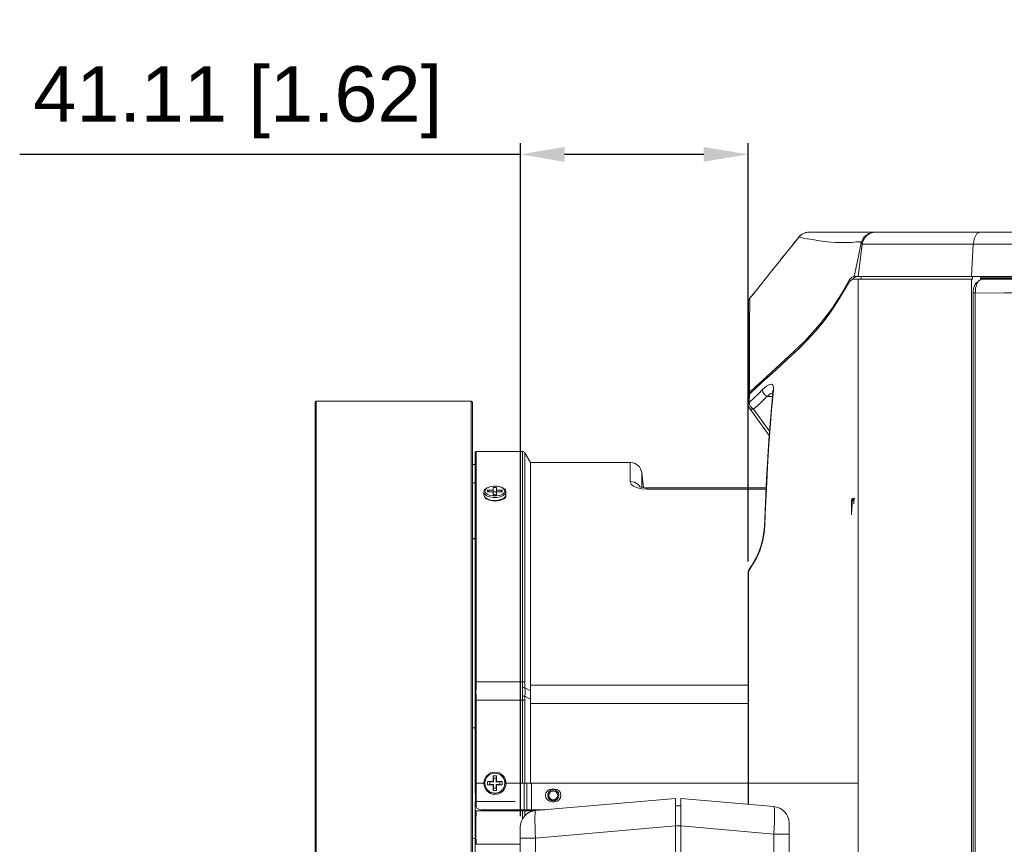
# Model space of a CAD drawing. Header units: millimetres. Extents: x 3925 to 5043, y -86 to 778.
# Tile 91 of 113: x 4587 to 4676, y 310 to 384. Entities that reach past the tile are written whole.
import ezdxf

# ---------------------------------------------------------------- set-up
doc = ezdxf.new("R2010")
doc.units = ezdxf.units.MM
doc.header["$LTSCALE"] = 46.255
doc.header["$PDMODE"] = 3
doc.header["$PDSIZE"] = 1
doc.layers.get('0').update_dxf_attribs({"linetype": 'CONTINUOUS'})
doc.layers.get('Defpoints').update_dxf_attribs({"linetype": 'CONTINUOUS'})
for name, color, linetype in [('COVER-BACK-CDXF_CONTINUOUS_LINE', 7, 'CONTINUOUS'), ('COVER-FRONT-DXF_CONTINUOUS_LINE', 7, 'CONTINUOUS'), ('H30-LEFT-COVDXF_CONTINUOUS_LINE', 7, 'CONTINUOUS'), ('H30K-FRONT-CDXF_CONTINUOUS_LINE', 7, 'CONTINUOUS'), ('H30K-INDICATDXF_CONTINUOUS_LINE', 7, 'CONTINUOUS'), ('H30K-TOP-COVDXF_CONTINUOUS_LINE', 7, 'CONTINUOUS'), ('PJ-LENS-B10RDXF_CONTINUOUS_LINE', 7, 'CONTINUOUS')]:
    doc.layers.add(name, color=color, linetype=linetype)
doc.styles.add('SLDTEXTSTYLE0', font='arialbd.ttf', dxfattribs={"height": 5.5})
doc.styles.add('SLDTEXTSTYLE2', font='arial.ttf')
doc.dimstyles.new('SLDDIMSTYLE1', dxfattribs={"dimtxt": 5.650301, "dimasz": 4.572, "dimexe": 0, "dimexo": 0.0625, "dimgap": 1.412575, "dimtad": 0, "dimtih": 1, "dimtoh": 1, "dimlfac": 3.5, "dimrnd": 1e-09, "dimzin": 4, "dimdsep": 46, "dimtxsty": 'SLDTEXTSTYLE0', "dimsah": 1, "dimcen": 0.09, "dimadec": 0, "dimazin": 1, "dimtol": 1, "dimtp": 0.8, "dimtm": 0.8, "dimtfac": 1, "dimtdec": 1, "dimtofl": 0, "dimtmove": 0, "dimatfit": 3, "dimfxl": 1, "dimfrac": 2, "dimtolj": 1, "dimarcsym": 0})

# ---------------------------------------------------------------- blocks, each defined once
blk = doc.blocks.new('*D89')
at = {"color": 0, "linetype": 'Continuous', "lineweight": -2}
for p, q in [((4631.912, 312.296), (4631.912, 373.028)), ((4652.469, 335.289), (4652.469, 373.028)), ((4631.912, 372.028), (4586.728, 372.028)), ((4648.469, 372.028), (4635.912, 372.028))]:
    blk.add_line(p, q, dxfattribs=at)
at = {"color": 0, "linetype": 'Continuous'}
for points in [[(4635.912, 372.694), (4635.912, 371.361), (4631.912, 372.028)], [(4648.469, 372.694), (4648.469, 371.361), (4652.469, 372.028)]]:
    blk.add_solid(points, dxfattribs=at)
at = {"layer": 'Defpoints', "color": 0, "linetype": 'Continuous'}
for p in [(4652.469, 372.028), (4652.469, 334.289), (4631.912, 311.296)]:
    blk.add_point(p, dxfattribs=at)
at = {"color": 0, "linetype": 'Continuous', "lineweight": 0, "insert": (4606.405, 376.732), "char_height": 5, "attachment_point": 5, "style": 'SLDTEXTSTYLE2'}
blk.add_mtext('\\A1;41.11 [1.62]', dxfattribs=at)

msp = doc.modelspace()

# ---------------------------------------------------------------- linework, layer by layer
at = {"layer": 'COVER-BACK-CDXF_CONTINUOUS_LINE', "color": 7, "linetype": 'Continuous', "lineweight": 0}
for p, q in [((4646.4119, 267.2889), (4646.4119, 313.8952)), ((4654.7927, 313.1619), (4646.4119, 313.8952)), ((4645.9119, 313.217), (4646.4119, 313.217)), ((4645.9119, 311.417), (4646.4119, 311.417)), ((4654.7927, 310.6715), (4646.4119, 311.4047)), ((4656.1619, 281.833), (4656.1619, 311.6677)), ((4654.7927, 310.6715), (4654.7927, 277.207)), ((4654.7927, 310.6715), (4656.1619, 310.6715))]:
    msp.add_line(p, q, dxfattribs=at)
msp.add_lwpolyline([(4654.7927, 313.1619), (4654.8181, 313.0974), (4654.8359, 312.912), (4654.845, 312.6149), (4654.845, 312.2209), (4654.8359, 311.7496), (4654.8181, 311.2244), (4654.7927, 310.6715)], dxfattribs=at)
msp.add_arc((4654.6619, 311.6677), 1.5, 0, 85, dxfattribs=at)
at = {"layer": 'COVER-FRONT-DXF_CONTINUOUS_LINE', "color": 7, "linetype": 'Continuous', "lineweight": 0}
for p, q in [((4633.2812, 312.7901), (4645.9119, 313.8952)), ((4645.9119, 313.8952), (4645.9119, 267.267)), ((4631.9119, 268.767), (4631.9119, 311.2958)), ((4633.2557, 310.8527), (4633.238, 311.3779)), ((4633.2812, 310.2996), (4645.9119, 311.4047)), ((4631.9119, 310.2996), (4633.2812, 310.2996)), ((4633.2812, 310.2996), (4633.2557, 310.8527)), ((4633.2812, 269.767), (4633.2812, 310.2996))]:
    msp.add_line(p, q, dxfattribs=at)
msp.add_lwpolyline([(4633.238, 311.3779), (4633.2289, 311.8492), (4633.2289, 312.2432), (4633.238, 312.5402), (4633.2557, 312.7256), (4633.2812, 312.7901)], dxfattribs=at)
msp.add_arc((4633.4119, 311.2958), 1.5, 95, 180, dxfattribs=at)
at = {"layer": 'H30-LEFT-COVDXF_CONTINUOUS_LINE', "color": 7, "linetype": 'Continuous', "lineweight": 0}
for p, q in [((4673.4719, 360.7384), (4673.6653, 360.7971)), ((4672.9766, 359.723), (4673.0044, 359.9379)), ((4673.3698, 360.6871), (4673.4719, 360.7384)), ((4672.7768, 359.517), (4672.7768, 281.4688)), ((4672.9673, 359.517), (4672.7768, 359.517)), ((4672.9673, 359.5011), (4672.9766, 359.723)), ((4672.9673, 359.5011), (4672.9673, 281.4905))]:
    msp.add_line(p, q, dxfattribs=at)
for points in [[(4672.8452, 360.0194), (4672.8085, 359.8615), (4672.7855, 359.6924), (4672.7768, 359.517)], [(4673.18, 360.4896), (4673.0994, 360.4491), (4673.0233, 360.3794), (4672.9543, 360.2824), (4672.8943, 360.1611), (4672.8452, 360.0194)], [(4673.0044, 359.9379), (4673.0496, 360.1389), (4673.111, 360.3197), (4673.1864, 360.4744)], [(4673.1864, 360.4744), (4673.2736, 360.5982), (4673.3698, 360.6871)], [(4673.4719, 360.7384), (4675.953, 360.756), (4678.824, 360.7671), (4681.7259, 360.7733), (4684.6262, 360.7764), (4687.4119, 360.7773)], [(4672.9673, 359.5011), (4675.5678, 359.5168), (4678.5613, 359.5271), (4681.5676, 359.5329), (4684.5556, 359.5358), (4687.4119, 359.5366)]]:
    msp.add_lwpolyline(points, dxfattribs=at)
at = {"layer": 'H30K-FRONT-CDXF_CONTINUOUS_LINE', "color": 7, "linetype": 'Continuous', "lineweight": 0}
for p, q in [((4662.0051, 360.8872), (4661.8831, 360.7376)), ((4662.1485, 360.9835), (4662.0051, 360.8872)), ((4662.6619, 360.767), (4662.6619, 361.017)), ((4672.7348, 361.017), (4672.7348, 360.767)), ((4661.9692, 360.767), (4661.8278, 360.7187)), ((4661.9692, 360.767), (4672.7348, 360.767)), ((4662.4119, 281.4628), (4662.4119, 360.767)), ((4672.6171, 281.4618), (4672.6171, 360.767)), ((4654.9579, 352.5619), (4653.7197, 351.4403)), ((4653.7197, 351.4403), (4653.1651, 350.9329)), ((4653.7736, 350.7913), (4654.1386, 351.1101)), ((4654.1386, 351.1101), (4654.4136, 351.2643)), ((4652.4903, 350.2036), (4652.4889, 349.4141)), ((4652.5815, 350.3936), (4652.5199, 350.3155)), ((4652.5815, 350.3936), (4652.5761, 349.636)), ((4653.1651, 350.9329), (4652.5815, 350.3936)), ((4653.4042, 350.4263), (4653.7736, 350.7913)), ((4653.7951, 349.8201), (4654.1668, 350.1852)), ((4654.6662, 350.1652), (4654.1668, 350.1852)), ((4654.7057, 350.7042), (4654.6989, 350.5364)), ((4654.7626, 350.6894), (4654.6989, 350.5365)), ((4652.4874, 349.4147), (4652.4874, 349.4101)), ((4652.4984, 349.3078), (4652.4874, 349.4084)), ((4652.4878, 349.414), (4652.4878, 349.4181)), ((4652.5813, 349.1204), (4652.5821, 349.1192)), ((4652.5823, 349.1222), (4652.5824, 349.1221)), ((4652.5824, 349.1221), (4652.6039, 349.0965)), ((4652.5826, 349.1223), (4653.1298, 348.3631)), ((4652.6039, 349.0965), (4652.7571, 349.0197)), ((4652.7571, 349.0197), (4652.9607, 349.031)), ((4652.7987, 349.141), (4652.9607, 349.031)), ((4654.3912, 347.0474), (4653.83, 347.8275)), ((4654.3659, 346.6451), (4654.2521, 344.7675)), ((4654.127, 342.7095), (4653.9481, 338.4529)), ((4661.8625, 340.4788), (4661.8282, 339.9788)), ((4661.897, 340.9772), (4661.8625, 340.4788)), ((4661.8832, 340.9772), (4661.897, 340.9772)), ((4661.9154, 340.9772), (4661.9069, 340.7857)), ((4661.9069, 340.7857), (4661.9756, 340.7857)), ((4661.9974, 340.9772), (4661.9154, 340.9772)), ((4661.9978, 340.4984), (4662.0031, 340.6261)), ((4662.0031, 340.6261), (4662.0093, 340.7218)), ((4662.0214, 340.8495), (4662.0344, 340.9452)), ((4662.03, 340.7857), (4662.0229, 340.7218)), ((4662.0381, 340.8176), (4662.03, 340.7857)), ((4662.0344, 340.9452), (4662.047, 340.9772)), ((4662.0808, 340.8176), (4662.0381, 340.8176)), ((4662.047, 340.9772), (4662.1006, 340.9772)), ((4661.8282, 339.9788), (4661.7942, 339.4771)), ((4653.9481, 338.4529), (4653.8989, 337.8864)), ((4653.9812, 338.536), (4653.9157, 337.8327)), ((4653.9812, 338.536), (4653.9481, 338.4529)), ((4653.5255, 336.252), (4653.2244, 335.5869)), ((4653.3849, 335.9985), (4653.2576, 335.7497)), ((4653.1259, 335.5209), (4652.7623, 334.8941)), ((4653.2244, 335.5869), (4652.8729, 334.9742)), ((4653.1259, 335.5209), (4653.2576, 335.7497)), ((4653.2244, 335.5869), (4653.2572, 335.749)), ((4652.4712, 334.3438), (4652.4656, 334.2837)), ((4652.5132, 334.3532), (4652.4691, 334.2889)), ((4652.4691, 334.2889), (4652.4691, 334.2876)), ((4652.8729, 334.9742), (4652.5132, 334.3532)), ((4652.5148, 334.353), (4652.544, 334.5211)), ((4652.544, 334.5211), (4652.5446, 334.5221)), ((4652.7623, 334.8941), (4652.5448, 334.522)), ((4652.4614, 315.267), (4652.4617, 313.3659)), ((4652.4923, 315.2669), (4652.4614, 315.267)), ((4652.4923, 315.2669), (4652.4927, 313.3632))]:
    msp.add_line(p, q, dxfattribs=at)
for points in [[(4661.515, 360.3977), (4661.3065, 360.0536), (4661.0381, 359.5766), (4660.6982, 358.9943), (4660.2766, 358.3329), (4659.7718, 357.6104), (4659.2014, 356.8648), (4658.5686, 356.107), (4657.8594, 355.3275), (4657.0351, 354.4912), (4656.0692, 353.5758), (4654.9579, 352.5619)], [(4661.8278, 360.7187), (4661.6813, 360.6071), (4661.515, 360.3977)], [(4654.4136, 351.2643), (4654.6017, 351.2799), (4654.7137, 351.1887), (4654.768, 351.0033), (4654.7626, 350.6894)], [(4652.5199, 350.3155), (4652.4918, 350.229), (4652.4904, 350.2036)], [(4652.5761, 349.636), (4653.0053, 350.041), (4653.4042, 350.4263)], [(4653.7736, 350.7913), (4653.8011, 350.5662), (4653.9468, 350.3416), (4654.1668, 350.1852)], [(4654.7626, 350.6894), (4654.5913, 348.9721), (4654.4546, 347.3465), (4654.3443, 345.8217), (4654.2545, 344.3992), (4654.1805, 343.075), (4654.1188, 341.8404), (4654.0664, 340.6829), (4654.0211, 339.5872), (4653.9812, 338.536)], [(4654.6989, 350.5365), (4654.3896, 347.0283), (4654.127, 342.7095)], [(4654.1668, 350.1852), (4654.5344, 350.4327), (4654.6959, 350.5023)], [(4654.7203, 350.7085), (4654.7037, 350.7402), (4654.7057, 350.7042)], [(4652.4878, 349.4181), (4652.5028, 349.5108), (4652.5741, 349.637)], [(4652.5822, 349.1224), (4652.5317, 349.2098), (4652.4987, 349.3108), (4652.4878, 349.4172)], [(4652.581, 349.1208), (4652.531, 349.2078), (4652.4984, 349.3078)], [(4652.5741, 349.637), (4652.5865, 349.4735), (4652.6649, 349.298), (4652.7987, 349.141)], [(4652.9631, 349.0308), (4653.3939, 349.4348), (4653.7951, 349.8201)], [(4653.83, 347.8275), (4653.3764, 348.4572), (4652.9631, 349.0308)], [(4653.1298, 348.3631), (4653.9135, 347.2743), (4654.3662, 346.6446)], [(4661.8184, 340.9772), (4661.8137, 340.7598), (4661.8091, 340.5421), (4661.8047, 340.3242), (4661.8005, 340.1059), (4661.7965, 339.8874), (4661.7927, 339.6686)], [(4653.8989, 337.8864), (4653.7788, 337.2138), (4653.5993, 336.5544), (4653.3849, 335.9985)], [(4653.9157, 337.8327), (4653.7632, 337.0432), (4653.5255, 336.252)], [(4652.4691, 334.2824), (4652.4656, 328.4031), (4652.4626, 321.6585), (4652.4614, 315.267)], [(4652.544, 334.5211), (4652.5382, 334.5106), (4652.5005, 334.4363), (4652.4712, 334.3438)], [(4652.5132, 334.3532), (4652.5094, 332.4326), (4652.5059, 330.4387), (4652.5028, 328.3633), (4652.4999, 326.2307), (4652.4974, 324.0667), (4652.4954, 321.8821), (4652.4938, 319.6779), (4652.4928, 317.4674), (4652.4923, 315.2669)], [(4662.4119, 315.267), (4659.1534, 315.2671), (4652.4923, 315.2669)]]:
    msp.add_lwpolyline(points, dxfattribs=at)
at = {"layer": 'H30K-INDICATDXF_CONTINUOUS_LINE', "color": 7, "linetype": 'Continuous', "lineweight": 0}
for p, q in [((4656.8009, 364.2502), (4657.0382, 364.5468)), ((4657.0413, 364.5482), (4657.1171, 364.6345)), ((4657.0413, 364.5482), (4657.043, 364.5472)), ((4657.1171, 364.6345), (4657.1818, 364.6969)), ((4657.1818, 364.6969), (4657.3455, 364.8213)), ((4657.3455, 364.8213), (4657.5348, 364.9203)), ((4657.5348, 364.9203), (4657.7542, 364.9891)), ((4657.8145, 365.0005), (4657.6763, 364.966)), ((4657.7542, 364.9891), (4658.0171, 365.017)), ((4657.8303, 365.0018), (4657.8145, 365.0005)), ((4656.5258, 363.9074), (4656.2122, 363.517)), ((4656.2122, 363.517), (4656.2122, 363.5121)), ((4656.214, 363.517), (4656.2122, 363.517)), ((4656.216, 363.5168), (4656.214, 363.5171)), ((4656.812, 364.264), (4656.4892, 363.8617))]:
    msp.add_line(p, q, dxfattribs=at)
for points in [[(4656.214, 363.5171), (4656.7414, 364.174), (4657.0413, 364.5482)], [(4657.0382, 364.5468), (4657.0389, 364.5474), (4657.0399, 364.5478), (4657.0413, 364.5482)]]:
    msp.add_lwpolyline(points, dxfattribs=at)
msp.add_arc((4658.0151, 363.767), 1.25, 91.52676, 141.402852, dxfattribs=at)
at = {"layer": 'H30K-TOP-COVDXF_CONTINUOUS_LINE', "color": 7, "linetype": 'Continuous', "lineweight": 0}
for p, q in [((4657.0441, 364.5486), (4656.35, 363.6835)), ((4657.4586, 364.4802), (4657.7978, 364.4169)), ((4657.7557, 364.9889), (4657.5207, 364.9131)), ((4658.0197, 365.017), (4657.7557, 364.9889)), ((4658.0197, 365.017), (4858.8149, 365.017)), ((4663.5119, 365.017), (4662.5688, 365.017)), ((4662.9247, 364.5419), (4662.6851, 364.0368)), ((4663.3606, 364.892), (4662.9247, 364.5419)), ((4663.9054, 365.017), (4663.3606, 364.892)), ((4664.0932, 365.017), (4663.6942, 365.017)), ((4664.009, 365.017), (4663.8471, 365.0065)), ((4669.4825, 365.017), (4667.9825, 365.017)), ((4675.4825, 365.017), (4673.9825, 365.017)), ((4656.2389, 363.5453), (4656.1321, 363.4129)), ((4656.35, 363.6835), (4656.2372, 363.5431)), ((4662.6844, 364.0335), (4662.3707, 362.5446)), ((4662.4119, 361.017), (4662.7683, 363.9194)), ((4662.7683, 363.9194), (4860.0556, 363.9194)), ((4672.7924, 363.9194), (4672.6171, 361.017)), ((4655.7656, 362.9601), (4655.3711, 362.4664)), ((4656.0482, 363.3128), (4655.4859, 362.6102)), ((4655.7656, 362.9601), (4655.9542, 363.1955)), ((4656.05, 363.3125), (4656.0483, 363.3127)), ((4656.0585, 363.3224), (4656.05, 363.3125)), ((4656.0614, 363.326), (4656.054, 363.317)), ((4656.054, 363.317), (4656.0563, 363.319)), ((4656.0853, 363.3552), (4656.0585, 363.3224)), ((4656.1495, 363.4344), (4656.0761, 363.3439)), ((4655.3844, 362.483), (4654.463, 361.324)), ((4662.3707, 362.5446), (4662.0312, 361.017)), ((4654.463, 361.324), (4653.2175, 359.765)), ((4661.8393, 360.9529), (4661.608, 360.7272)), ((4662.0312, 361.017), (4661.8393, 360.9529)), ((4662.0312, 361.017), (4860.4119, 361.017)), ((4662.414, 361.0337), (4662.4193, 361.0774)), ((4673.4429, 360.8963), (4673.4429, 361.017)), ((4673.4506, 360.8428), (4673.4429, 360.8963)), ((4673.4429, 360.8963), (4858.0853, 360.8963)), ((4673.4982, 360.7971), (4857.978, 360.7971)), ((4661.608, 360.7272), (4661.3082, 360.2062)), ((4652.6085, 359.0065), (4652.609, 359.0069)), ((4652.6106, 358.8836), (4652.6085, 359.0065)), ((4653.2175, 359.765), (4652.609, 359.0071)), ((4652.9114, 359.3841), (4652.609, 359.0069)), ((4653.0634, 359.5733), (4652.9114, 359.3841)), ((4652.4998, 358.6788), (4652.5011, 358.0815)), ((4652.5074, 358.7835), (4652.5013, 358.7377)), ((4652.5311, 358.8698), (4652.5074, 358.7835)), ((4652.5622, 358.9283), (4652.5311, 358.8698)), ((4655.7612, 353.4402), (4653.7801, 351.6321)), ((4652.4961, 352.7198), (4652.4935, 350.3514)), ((4652.5892, 350.5437), (4653.2014, 351.0962)), ((4653.2014, 351.0962), (4653.7801, 351.6321)), ((4653.9319, 351.6325), (4653.7805, 351.6325)), ((4652.4963, 350.3878), (4652.4934, 350.3514)), ((4652.4934, 350.3514), (4652.5006, 350.2987)), ((4652.527, 350.4699), (4652.4963, 350.3878)), ((4652.5815, 350.3878), (4652.4963, 350.3878)), ((4652.5892, 350.5437), (4652.527, 350.4699))]:
    msp.add_line(p, q, dxfattribs=at)
for points in [[(4657.5207, 364.9131), (4657.3238, 364.8055), (4657.1658, 364.68), (4657.0441, 364.5486)], [(4657.0441, 364.5486), (4657.1025, 364.5435), (4657.2346, 364.5217), (4657.4586, 364.4802)], [(4657.7978, 364.4169), (4658.2786, 364.3321), (4658.9074, 364.235), (4659.6269, 364.1472), (4660.3295, 364.0888), (4660.9378, 364.0638), (4661.4236, 364.0651), (4661.7864, 364.0818), (4662.0444, 364.104), (4662.223, 364.1245), (4662.346, 364.1398), (4662.4317, 364.1483), (4662.493, 364.1497), (4662.5381, 364.1447), (4662.5725, 364.1345), (4662.5999, 364.1204), (4662.6225, 364.1037), (4662.6423, 364.0847), (4662.6621, 364.062), (4662.6844, 364.0335)], [(4673.4029, 365.017), (4673.1173, 364.8741), (4672.897, 364.478), (4672.7924, 363.9194)], [(4662.6851, 364.0368), (4662.7414, 363.9739), (4662.7733, 363.9385), (4662.7748, 363.9365)], [(4673.4982, 360.7971), (4673.4711, 360.8059), (4673.4506, 360.8428)], [(4661.3082, 360.2062), (4660.8326, 359.3426), (4660.0831, 358.1912), (4658.9977, 356.7517), (4657.5449, 355.1316), (4655.7612, 353.4402)], [(4652.5012, 358.2343), (4652.4998, 356.9928), (4652.4958, 355.109), (4652.4961, 352.7198)], [(4652.6117, 358.0875), (4652.6122, 358.5524), (4652.6106, 358.8836)], [(4652.6059, 356.9466), (4652.6093, 357.541), (4652.6117, 358.0875)], [(4652.595, 353.7848), (4652.5956, 354.4064), (4652.5969, 355.0421), (4652.5992, 355.6849), (4652.6024, 356.3238), (4652.6059, 356.9466)], [(4652.5892, 350.5437), (4652.5922, 351.51), (4652.5936, 352.0427), (4652.5944, 352.6002), (4652.595, 353.7848)]]:
    msp.add_lwpolyline(points, dxfattribs=at)
for centre, radius, start, end in [((4664.009, 363.767), 1.25, 97.438798, 173.000001), ((4652.9996, 358.6948), 0.5, 141.378557, 162.876377)]:
    msp.add_arc(centre, radius, start, end, dxfattribs=at)
at = {"layer": 'PJ-LENS-B10RDXF_CONTINUOUS_LINE', "color": 7, "linetype": 'Continuous', "lineweight": 0}
for p, q in [((4613.3819, 349.652), (4613.4969, 349.767)), ((4613.3819, 349.652), (4613.3819, 280.882)), ((4613.4969, 280.767), (4613.4969, 349.767)), ((4613.4969, 349.767), (4627.4669, 349.767)), ((4627.4669, 349.767), (4627.4669, 317.6492)), ((4627.5819, 349.652), (4627.4669, 349.767)), ((4627.5819, 280.882), (4627.5819, 349.652)), ((4627.8319, 345.117), (4627.9319, 345.217)), ((4627.832, 323.5607), (4627.8319, 345.117)), ((4627.9319, 345.217), (4627.9319, 324.4256)), ((4632.1102, 345.217), (4627.9319, 345.217)), ((4632.1102, 345.217), (4632.1102, 324.4256)), ((4632.3267, 324.3874), (4632.3267, 345.092)), ((4632.8319, 344.217), (4632.3267, 345.092)), ((4627.8319, 344.0333), (4627.5819, 344.042)), ((4632.8319, 344.217), (4632.8319, 324.1234)), ((4632.8319, 344.217), (4641.8275, 344.217)), ((4641.8275, 342.4978), (4641.8275, 344.217)), ((4642.8711, 341.9714), (4642.8711, 343.2823)), ((4643.0185, 341.9475), (4642.8711, 343.2823)), ((4627.5819, 342.377), (4627.8319, 342.374)), ((4628.6148, 341.5509), (4628.6148, 341.2911)), ((4628.6991, 341.0902), (4628.6148, 341.2911)), ((4628.6711, 341.1038), (4628.6148, 341.2911)), ((4628.77, 341.4824), (4628.7148, 341.6377)), ((4628.9289, 341.3462), (4628.77, 341.4824)), ((4628.8483, 341.91), (4629.1219, 342.0322)), ((4629.1683, 341.2468), (4628.9289, 341.3462)), ((4628.9627, 341.5658), (4628.9627, 341.7092)), ((4629.0555, 341.5658), (4628.9627, 341.7092)), ((4628.9627, 341.7092), (4629.4715, 341.7092)), ((4629.4715, 341.5658), (4628.9627, 341.5658)), ((4629.1219, 342.0322), (4629.4491, 342.0936)), ((4629.4619, 341.1941), (4629.1683, 341.2468)), ((4629.4491, 342.0936), (4629.7936, 342.0924)), ((4629.4715, 341.7092), (4629.4715, 341.9636)), ((4629.4715, 341.9636), (4629.7582, 341.9636)), ((4629.4799, 341.5663), (4629.4715, 341.7092)), ((4629.4715, 341.3115), (4629.4715, 341.5658)), ((4629.7582, 341.3115), (4629.4715, 341.3115)), ((4629.4898, 341.3969), (4629.4881, 341.4261)), ((4629.4898, 341.5594), (4629.7398, 341.5594)), ((4629.4898, 341.3969), (4629.4898, 341.4264)), ((4629.7398, 341.4263), (4629.7398, 341.3969)), ((4629.7398, 341.3969), (4629.7411, 341.4189)), ((4629.7498, 341.5663), (4629.7582, 341.7092)), ((4629.7582, 341.9636), (4629.7582, 341.7092)), ((4629.7582, 341.7092), (4630.2669, 341.7092)), ((4629.7582, 341.5658), (4629.7582, 341.3115)), ((4630.2669, 341.5658), (4629.7582, 341.5658)), ((4630.0669, 341.2484), (4629.7741, 341.1946)), ((4630.3033, 341.3477), (4630.0669, 341.2484)), ((4630.2669, 341.7092), (4630.1741, 341.5658)), ((4630.2669, 341.7092), (4630.2669, 341.5658)), ((4630.3008, 341.9288), (4630.4597, 341.7926)), ((4630.4599, 341.4827), (4630.3033, 341.3477)), ((4630.3871, 341.9062), (4630.5586, 341.7382)), ((4630.4597, 341.7926), (4630.5148, 341.6373)), ((4630.5148, 341.6373), (4630.4599, 341.4827)), ((4630.6148, 341.2911), (4630.5574, 341.1018)), ((4630.5586, 341.7382), (4630.6148, 341.5509)), ((4630.6148, 341.2911), (4630.5679, 341.1398)), ((4630.6051, 341.1332), (4630.6029, 341.2519)), ((4630.6148, 341.2911), (4630.6148, 341.5509)), ((4642.8819, 341.8465), (4643.3362, 341.815)), ((4643.3362, 341.9229), (4643.1137, 341.9332)), ((4643.3362, 341.9229), (4643.3362, 341.815)), ((4643.3362, 341.9229), (4654.094, 341.9229)), ((4654.0894, 341.815), (4643.3362, 341.815)), ((4628.9196, 340.9317), (4628.6991, 341.0902)), ((4629.1272, 341.1144), (4628.8629, 341.2213)), ((4629.2522, 340.8251), (4628.9196, 340.9317)), ((4629.4361, 340.7496), (4629.1115, 340.813)), ((4629.5969, 340.7912), (4629.2522, 340.8251)), ((4629.7806, 340.7484), (4629.4361, 340.7496)), ((4629.7741, 341.1946), (4629.4619, 341.1941)), ((4629.925, 340.8158), (4629.5969, 340.7912)), ((4630.1078, 340.8098), (4629.7806, 340.7484)), ((4630.1095, 341.1164), (4629.7858, 341.0583)), ((4630.2174, 340.8921), (4629.925, 340.8158)), ((4630.0569, 340.7944), (4630.3141, 340.872)), ((4630.3814, 340.932), (4630.1078, 340.8098)), ((4630.3765, 341.2269), (4630.1095, 341.1164)), ((4630.4272, 340.9995), (4630.2174, 340.8921)), ((4630.3141, 340.872), (4630.4497, 340.9469)), ((4630.5574, 341.1018), (4630.3814, 340.932)), ((4630.5679, 341.1398), (4630.4272, 340.9995)), ((4627.8319, 337.3729), (4627.5819, 337.3673)), ((4627.5819, 337.31), (4627.8319, 337.3089)), ((4627.9319, 324.4256), (4632.1102, 324.4256)), ((4627.9128, 323.6962), (4627.8319, 323.6734)), ((4627.8323, 323.4467), (4627.832, 323.5607)), ((4627.9128, 323.6962), (4627.9089, 323.5788)), ((4627.9089, 323.5788), (4627.9095, 323.461)), ((4627.9095, 323.461), (4627.9144, 323.343)), ((4627.9234, 323.9409), (4627.9128, 323.6962)), ((4632.8375, 323.6008), (4632.3325, 323.8683)), ((4632.8319, 324.1234), (4652.4637, 324.1234)), ((4627.8323, 323.4467), (4627.8408, 320.6544)), ((4627.9144, 323.343), (4627.8326, 323.3317)), ((4627.9319, 313.617), (4627.9319, 322.7594)), ((4632.1112, 322.7594), (4627.9319, 322.7594)), ((4632.1111, 315.2671), (4632.1112, 322.7594)), ((4632.3264, 315.267), (4632.3274, 322.7422)), ((4632.3317, 323.1132), (4632.836, 322.846)), ((4632.8312, 322.4559), (4632.8298, 315.267)), ((4632.8304, 322.4559), (4652.463, 322.4559)), ((4627.5821, 320.2767), (4627.8408, 320.2679)), ((4627.4669, 317.6492), (4627.4689, 315.267)), ((4629.4715, 315.9191), (4629.4765, 315.8637)), ((4629.4715, 315.4104), (4629.4715, 315.9191)), ((4629.4715, 315.9191), (4629.7582, 315.9191)), ((4629.4876, 315.7418), (4629.4898, 315.717)), ((4629.4898, 315.392), (4629.4898, 315.717)), ((4629.4898, 315.717), (4629.7398, 315.717)), ((4629.7398, 315.717), (4629.7424, 315.7454)), ((4629.7398, 315.717), (4629.7398, 315.392)), ((4629.7533, 315.8656), (4629.7582, 315.9191)), ((4629.7582, 315.9191), (4629.7582, 315.4104)), ((4630.6169, 315.2672), (4630.577, 315.5383)), ((4627.4693, 314.317), (4627.4689, 315.267)), ((4627.9319, 315.2671), (4627.832, 315.267)), ((4627.8625, 313.3642), (4627.8464, 315.267)), ((4627.9319, 315.2671), (4628.6148, 315.2671)), ((4628.9627, 315.1237), (4628.9627, 315.4104)), ((4628.9627, 315.4104), (4629.4715, 315.4104)), ((4629.0118, 315.4059), (4628.9627, 315.4104)), ((4628.9627, 315.1237), (4629.0004, 315.1271)), ((4629.4715, 315.1237), (4628.9627, 315.1237)), ((4629.1396, 315.1398), (4629.1648, 315.142)), ((4629.1648, 315.392), (4629.1403, 315.3943)), ((4629.1648, 315.142), (4629.1648, 315.392)), ((4629.1648, 315.392), (4629.4898, 315.392)), ((4629.4898, 315.142), (4629.1648, 315.142)), ((4629.4898, 315.392), (4629.4715, 315.4104)), ((4629.4715, 315.1237), (4629.4898, 315.142)), ((4629.4715, 314.615), (4629.4715, 315.1237)), ((4629.4753, 314.6572), (4629.4715, 314.615)), ((4629.7582, 314.615), (4629.4715, 314.615)), ((4629.4898, 314.817), (4629.4876, 314.7923)), ((4629.4898, 314.817), (4629.4898, 315.142)), ((4629.7398, 314.817), (4629.4898, 314.817)), ((4629.7398, 315.392), (4629.7582, 315.4104)), ((4629.7398, 315.392), (4630.0648, 315.392)), ((4629.7398, 315.142), (4629.7398, 314.817)), ((4629.7398, 315.142), (4629.7582, 315.1237)), ((4630.0648, 315.142), (4629.7398, 315.142)), ((4629.7424, 314.7888), (4629.7398, 314.817)), ((4629.7582, 314.615), (4629.7532, 314.6695)), ((4629.7582, 315.4104), (4630.2669, 315.4104)), ((4629.7582, 315.1237), (4629.7582, 314.615)), ((4630.2669, 315.1237), (4629.7582, 315.1237)), ((4630.0939, 315.3947), (4630.0648, 315.392)), ((4630.0648, 315.392), (4630.0648, 315.142)), ((4630.0648, 315.142), (4630.09, 315.1398)), ((4630.2669, 315.4104), (4630.2271, 315.4068)), ((4630.2271, 315.1273), (4630.2669, 315.1237)), ((4630.2669, 315.4104), (4630.2669, 315.1237)), ((4630.6169, 315.2672), (4632.268, 315.2671)), ((4632.268, 315.2671), (4632.268, 312.867)), ((4632.268, 315.267), (4652.4614, 315.267)), ((4632.4845, 315.267), (4632.4845, 312.867)), ((4632.9319, 315.267), (4632.9319, 312.867)), ((4634.7569, 314.742), (4635.0069, 314.742)), ((4627.4709, 310.2573), (4627.4693, 314.317)), ((4627.8452, 313.5396), (4627.8398, 312.767)), ((4627.8452, 313.617), (4627.8452, 313.5396)), ((4627.9171, 313.617), (4627.9171, 313.1362)), ((4627.9171, 313.617), (4631.4319, 313.617)), ((4628.3609, 312.867), (4634.1604, 312.867)), ((4632.0419, 312.867), (4632.0465, 312.767)), ((4632.2938, 312.767), (4632.2892, 312.868)), ((4632.3868, 312.8725), (4632.3916, 312.767)), ((4632.4905, 312.767), (4632.4855, 312.877)), ((4635.0069, 313.592), (4634.7569, 313.592)), ((4627.8319, 312.7689), (4627.8319, 285.417)), ((4632.3274, 312.767), (4627.8319, 312.767)), ((4632.1112, 312.7666), (4632.1112, 312.0352)), ((4632.327, 312.3271), (4632.327, 312.767)), ((4632.327, 312.767), (4632.8319, 312.767)), ((4632.8319, 312.6695), (4632.8319, 312.767)), ((4632.8319, 312.767), (4633.1734, 312.767)), ((4627.4709, 281.1233), (4627.4709, 310.2573)), ((4627.8319, 310.2659), (4627.582, 310.2573)), ((4627.9162, 309.7494), (4631.9119, 309.7494))]:
    msp.add_line(p, q, dxfattribs=at)
for points in [[(4642.7179, 342.0144), (4642.5375, 342.2378), (4642.2117, 342.4293), (4641.8275, 342.4978)], [(4641.8275, 342.4978), (4641.9073, 342.27), (4642.1296, 342.0817), (4642.4725, 341.9358), (4642.8819, 341.8465)], [(4628.6148, 341.5509), (4628.6723, 341.7402), (4628.8483, 341.91)], [(4628.8629, 341.2213), (4628.6789, 341.3748), (4628.6148, 341.5509)], [(4628.7148, 341.6377), (4628.7698, 341.7923), (4628.9263, 341.9273)], [(4628.9263, 341.9273), (4629.1628, 342.0266), (4629.4556, 342.0804), (4629.7677, 342.081), (4630.0613, 342.0282), (4630.3008, 341.9288)], [(4629.7936, 342.0924), (4630.1183, 342.029), (4630.3871, 341.9062)], [(4630.6148, 341.5509), (4630.5558, 341.3817), (4630.3765, 341.2269)], [(4643.1137, 341.9332), (4642.8863, 341.9672), (4642.7265, 342.011), (4642.6782, 342.03)], [(4643.3362, 341.9229), (4643.1748, 341.9283), (4643.1469, 341.9317)], [(4629.1115, 340.813), (4628.8426, 340.9357), (4628.6711, 341.1038)], [(4629.7858, 341.0583), (4629.4464, 341.0581), (4629.1272, 341.1144)], [(4630.4829, 341.03), (4630.4617, 340.9751), (4630.4411, 340.9563)], [(4630.4497, 340.9469), (4630.5038, 340.9893), (4630.6051, 341.1332)], [(4627.9319, 324.4256), (4627.9298, 324.1841), (4627.9234, 323.9409)], [(4632.1102, 324.4256), (4632.1109, 324.2498), (4632.1128, 324.0731), (4632.116, 323.8954)], [(4632.1102, 324.4256), (4632.1951, 324.4211), (4632.2702, 324.4079), (4632.3267, 324.3874)], [(4632.3325, 323.8683), (4632.3293, 324.0422), (4632.3274, 324.2153), (4632.3267, 324.3874)], [(4632.116, 323.8954), (4632.1195, 323.645), (4632.1194, 323.3932), (4632.1155, 323.1399)], [(4632.116, 323.8954), (4632.2016, 323.8933), (4632.2767, 323.8839), (4632.3325, 323.8683)], [(4632.3312, 323.1132), (4632.3355, 323.3667), (4632.3359, 323.6184), (4632.3325, 323.8683)], [(4632.8319, 324.1234), (4632.8325, 323.9501), (4632.8344, 323.7759), (4632.8375, 323.6008)], [(4632.8375, 323.6008), (4632.8409, 323.3511), (4632.8405, 323.0994), (4632.8364, 322.846)], [(4627.9319, 322.7594), (4627.93, 322.9546), (4627.9241, 323.1492), (4627.9144, 323.343)], [(4632.1155, 323.1399), (4632.1131, 323.0134), (4632.1117, 322.8865), (4632.1112, 322.7594)], [(4632.1112, 322.7594), (4632.1955, 322.7573), (4632.2703, 322.7514), (4632.327, 322.7422)], [(4632.1155, 323.1399), (4632.1998, 323.1355), (4632.276, 323.126), (4632.3312, 323.1132)], [(4632.3274, 322.7422), (4632.3279, 322.8662), (4632.3293, 322.9898), (4632.3317, 323.1132)], [(4632.836, 322.846), (4632.8334, 322.7145), (4632.8318, 322.5846), (4632.8312, 322.4559)], [(4627.8408, 320.6544), (4627.8408, 317.9662), (4627.832, 315.267)], [(4634.4821, 314.1753), (4634.5343, 314.3649), (4634.649, 314.4923)], [(4634.6397, 313.8488), (4634.5272, 313.9825), (4634.4821, 314.1753)], [(4635.1193, 313.845), (4634.9655, 313.7763), (4634.7942, 313.7771), (4634.6397, 313.8488)], [(4634.649, 314.4923), (4634.8075, 314.5599), (4634.9801, 314.5548), (4635.1329, 314.4784)], [(4635.2819, 314.1556), (4635.2342, 313.9782), (4635.1193, 313.845)], [(4635.1329, 314.4784), (4635.2404, 314.3447), (4635.2819, 314.1556)], [(4627.8625, 313.3642), (4627.8687, 313.287), (4627.8871, 313.2095), (4627.9171, 313.1362)], [(4627.9319, 312.7661), (4627.8917, 311.7385), (4627.8873, 310.7325), (4627.9162, 309.7494)]]:
    msp.add_lwpolyline(points, dxfattribs=at)
for centre, radius in [((4629.6148, 315.267), 1), ((4629.6148, 315.267), 0.9), ((4634.8819, 314.167), 0.5)]:
    msp.add_circle(centre, radius, dxfattribs=at)
for centre, radius, start, end in [((4632.1102, 344.967), 0.25, 30, 90), ((4641.8275, 343.167), 1.05, 6.3, 90), ((4629.7669, 315.267), 0.85, 348.389581, 0.011879), ((4634.7569, 314.167), 0.575, 90, 270), ((4635.0069, 314.167), 0.575, 270, 90)]:
    msp.add_arc(centre, radius, start, end, dxfattribs=at)
msp.add_ellipse((4628.3609, 313.367), major_axis=(0.5003, 0), ratio=0.9993908, start_param=3.6214501, end_param=4.712389, dxfattribs=at)

# ---------------------------------------------------------------- dimensions: what is measured, and where the dimension line sits
at = {"color": 2, "linetype": 'Continuous', "lineweight": 0}
dim = msp.add_linear_dim(base=(4652.4691, 372.0278), p1=(4631.9119, 311.2958), p2=(4652.4691, 334.2889), dimstyle='SLDDIMSTYLE1', override={"dimtxt": 5, "dimasz": 4, "dimexe": 1, "dimexo": 1, "dimgap": 1.5, "dimtad": 1, "dimtih": 0, "dimlfac": 2, "dimtxsty": 'SLDTEXTSTYLE2', "dimdle": 1, "dimtol": 0, "dimtp": 0.5, "dimtm": 0.5}, dxfattribs=at)
dim.commit()
dim.dimension.update_dxf_attribs({"geometry": '*D89', "text_midpoint": (4606.4054, 372.0278), "dimtype": 160})

doc.saveas('drawing.dxf')
